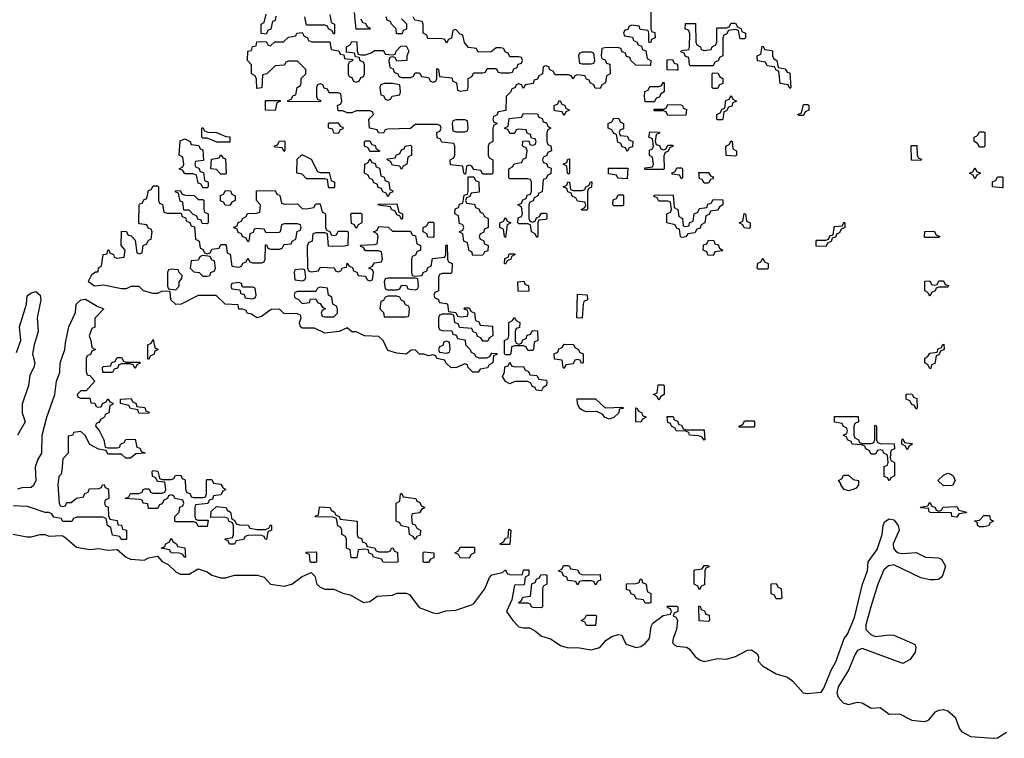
# Model space of a CAD drawing. Header units: inches. Extents: x 2774406 to 2911609, y 892737 to 1000506.
# Tile 65 of 79: x 2895359 to 2899720, y 894588 to 897770. Entities that reach past the tile are written whole.
import ezdxf

# ---------------------------------------------------------------- set-up
doc = ezdxf.new("R2010")
doc.units = ezdxf.units.IN
doc.header["$MEASUREMENT"] = 0
doc.layers.add('C8899', color=7, linetype='Continuous')

msp = doc.modelspace()

# ---------------------------------------------------------------- linework, layer by layer
at = {"layer": 'C8899', "color": 6}
for points in [[(2898154, 897830), (2898154, 897730), (2898158, 897718), (2898172.7, 897712.7), (2898174, 897690), (2898158, 897682), (2898152.7, 897667.3), (2898146, 897670), (2898146, 897710), (2898142, 897722), (2898107.3, 897727.3), (2898102, 897742), (2898070, 897746), (2898058, 897742), (2898052.7, 897727.3), (2898038, 897722), (2898034, 897710), (2898038, 897698), (2898072.7, 897692.7), (2898078, 897678), (2898092.7, 897672.7), (2898098, 897658), (2898112.7, 897652.7), (2898118, 897638), (2898132.7, 897632.7), (2898138, 897598), (2898154, 897590), (2898152.7, 897567.3), (2898088.4, 897568.4), (2898066, 897590), (2898062, 897602), (2898047.3, 897607.3), (2898042, 897622), (2898027.3, 897627.3), (2898022, 897642), (2898007.3, 897647.3), (2897950, 897646), (2897938, 897642), (2897934, 897610), (2897938, 897598), (2897952.7, 897592.7), (2897958, 897578), (2897972.7, 897572.7), (2897974, 897530), (2897958, 897522), (2897954, 897490), (2897938, 897482), (2897930, 897466), (2897907.3, 897467.3), (2897902, 897482), (2897886, 897490), (2897882, 897502), (2897870, 897506), (2897862, 897522), (2897830, 897526), (2897818, 897522), (2897810, 897508), (2897802, 897522), (2897790, 897526), (2897730, 897526), (2897722, 897542), (2897707.3, 897547.3), (2897702, 897562), (2897690, 897566), (2897678, 897562), (2897674, 897530), (2897658, 897522), (2897652.7, 897507.3), (2897638, 897502), (2897632.7, 897487.3), (2897598, 897482), (2897590, 897466), (2897582, 897482), (2897570, 897486), (2897558, 897482), (2897554, 897470), (2897538, 897462), (2897534, 897450), (2897514, 897430), (2897512.7, 897367.3), (2897478, 897362), (2897472.7, 897347.3), (2897458, 897342), (2897454, 897330), (2897458, 897318), (2897474, 897310), (2897458, 897302), (2897454, 897290), (2897454, 897230), (2897438, 897222), (2897434, 897210), (2897434, 897170), (2897438, 897158), (2897454, 897150), (2897454, 897090), (2897450, 897086), (2897410, 897086), (2897402, 897102), (2897370, 897106), (2897362, 897122), (2897350, 897126), (2897338, 897122), (2897334, 897086), (2897330, 897086), (2897326, 897090), (2897322, 897122), (2897267.3, 897127.3), (2897266, 897150), (2897282, 897158), (2897286, 897170), (2897286, 897210), (2897282, 897222), (2897228.4, 897228.4), (2897222, 897242), (2897207.3, 897247.3), (2897206, 897270), (2897222, 897278), (2897226, 897290), (2897222, 897302), (2897210, 897306), (2897110, 897306), (2897090, 897288), (2896990, 897286), (2896978, 897282), (2896970, 897268), (2896948.4, 897268.4), (2896942, 897282), (2896908, 897290), (2896906, 897330), (2896926, 897350), (2896922, 897362), (2896910, 897366), (2896850, 897366), (2896830, 897358), (2896810, 897358), (2896790, 897366), (2896770, 897366), (2896766, 897390), (2896782, 897398), (2896786, 897410), (2896782, 897442), (2896770, 897446), (2896730, 897446), (2896722, 897462), (2896707.3, 897467.3), (2896702, 897482), (2896690, 897486), (2896678, 897482), (2896674, 897470), (2896674, 897430), (2896678, 897418), (2896692.7, 897412.7), (2896690, 897406), (2896547.3, 897407.3), (2896547.3, 897412.7), (2896562, 897418), (2896570, 897434), (2896582, 897438), (2896588, 897470), (2896602, 897478), (2896606, 897490), (2896606, 897510), (2896626, 897530), (2896626, 897550), (2896590, 897586), (2896550, 897586), (2896538, 897582), (2896531.2, 897568.9), (2896490, 897566), (2896454, 897530), (2896434, 897526), (2896431.6, 897468.4), (2896410, 897466), (2896407.3, 897507.3), (2896402, 897522), (2896386, 897530), (2896386, 897570), (2896368, 897590), (2896368.7, 897630), (2896386, 897634), (2896390, 897652), (2896406, 897654), (2896410, 897672), (2896450, 897674), (2896458, 897658), (2896470, 897654), (2896488.4, 897671.6), (2896527.3, 897672.7), (2896550, 897692), (2896582, 897698), (2896586, 897710), (2896610, 897714), (2896618, 897698), (2896634, 897690), (2896638, 897678), (2896652.7, 897672.7), (2896732.7, 897672.7), (2896738, 897638), (2896772.7, 897632.7), (2896778, 897618), (2896794, 897614), (2896798, 897598), (2896834, 897594), (2896832.7, 897587.3), (2896818, 897582), (2896814, 897570), (2896814, 897530), (2896818, 897518), (2896830, 897514), (2896838, 897498), (2896850, 897494), (2896862, 897498), (2896870, 897514), (2896882, 897518), (2896886, 897530), (2896886, 897570), (2896882, 897582), (2896867.3, 897587.3), (2896862, 897602), (2896846, 897606), (2896842, 897622), (2896806, 897626), (2896806, 897650), (2896822, 897658), (2896830, 897674), (2896852.7, 897672.7), (2896854, 897630), (2896858, 897618), (2896870, 897614), (2896890, 897614), (2896916.4, 897623.6), (2896930, 897634), (2896970, 897634), (2896978, 897618), (2897010, 897614), (2897022, 897618), (2897026, 897630), (2897047.3, 897652.7), (2897070, 897654), (2897082, 897630), (2897074, 897610), (2897074, 897590), (2897030, 897586), (2897022, 897602), (2897010, 897606), (2896998, 897602), (2896994, 897590), (2896998, 897558), (2897012.7, 897552.7), (2897018, 897538), (2897034, 897530), (2897038, 897518), (2897050, 897514), (2897090, 897514), (2897102, 897518), (2897110, 897534), (2897130, 897534), (2897138, 897518), (2897170, 897514), (2897178, 897498), (2897190, 897494), (2897202, 897498), (2897206, 897510), (2897206, 897550), (2897210, 897554), (2897214, 897550), (2897218, 897518), (2897272.7, 897512.7), (2897278, 897498), (2897294, 897490), (2897298, 897458), (2897310, 897454), (2897342, 897458), (2897346, 897470), (2897346, 897510), (2897362, 897518), (2897370, 897534), (2897410, 897534), (2897422, 897538), (2897430, 897554), (2897470, 897554), (2897478, 897538), (2897490, 897534), (2897530, 897534), (2897542, 897538), (2897547.3, 897552.7), (2897562, 897558), (2897567.3, 897572.7), (2897582, 897578), (2897586, 897590), (2897582, 897602), (2897570, 897606), (2897530, 897606), (2897522, 897622), (2897510, 897626), (2897502, 897642), (2897490, 897646), (2897470, 897646), (2897447.3, 897627.3), (2897390, 897626), (2897382, 897642), (2897347.3, 897647.3), (2897328.4, 897668.4), (2897322, 897702), (2897310, 897706), (2897290, 897726), (2897278, 897722), (2897271.6, 897688.4), (2897258, 897682), (2897250, 897666), (2897242, 897682), (2897230, 897686), (2897167.3, 897687.3), (2897162, 897702), (2897146, 897710), (2897146, 897750), (2897142, 897762), (2897108.4, 897768.4), (2897102, 897782)], [(2896494, 897786), (2896490, 897766), (2896478, 897762), (2896471.6, 897728.4), (2896458, 897722), (2896450, 897706), (2896428.4, 897708.4), (2896428, 897750), (2896442, 897758), (2896450, 897794)], [(2896732.7, 897792.7), (2896738, 897758), (2896754, 897750), (2896754, 897710), (2896750, 897706), (2896742, 897722), (2896726, 897730), (2896722, 897742), (2896710, 897746), (2896630, 897746), (2896622, 897782)], [(2896870, 897774), (2896878, 897758), (2896890, 897754), (2896898, 897738), (2896910, 897734), (2896912, 897728), (2896850, 897728), (2896842, 897802)], [(2897050, 897774), (2897072, 897752), (2897071.6, 897728.4), (2897058, 897722), (2897052.7, 897707.3), (2897027.3, 897707.3), (2897026, 897730), (2897006, 897750), (2897002, 897762), (2896987.3, 897767.3), (2896982, 897782)], [(2895344.2, 896295.8), (2895364.2, 896350), (2895358, 896410), (2895389.3, 896510), (2895392.5, 896547.5), (2895410, 896560.5), (2895430, 896566), (2895450.2, 896550.2), (2895452, 896530), (2895437, 896450), (2895441.5, 896390), (2895422.8, 896330), (2895416, 896290), (2895425.3, 896250), (2895421.3, 896230), (2895404.2, 896195.8), (2895398.7, 896150), (2895370, 896068), (2895370.3, 896030), (2895383.1, 895990), (2895348.7, 895930)], [(2895350, 895693.4), (2895370, 895699.3), (2895410, 895700.7), (2895421.2, 895710), (2895431.6, 895730), (2895429.6, 895790.4), (2895438.7, 895821.3), (2895457.6, 895850), (2895458.7, 895930), (2895479.5, 896010), (2895514.7, 896110), (2895522, 896170), (2895536.2, 896210), (2895538.4, 896250), (2895559.6, 896310), (2895561.2, 896338.9), (2895577, 896410), (2895606.6, 896473.4), (2895609.4, 896510), (2895629.7, 896530.3), (2895650, 896533), (2895702, 896502), (2895732, 896490), (2895692, 896448), (2895691.3, 896408.7), (2895678, 896402), (2895666, 896370), (2895674, 896350), (2895678, 896318), (2895694, 896310), (2895678, 896302), (2895672.7, 896287.3), (2895658, 896282), (2895654, 896270), (2895652.7, 896212.7), (2895658, 896198), (2895670, 896194), (2895692, 896170), (2895652.7, 896127.3), (2895630, 896126), (2895614, 896110), (2895618, 896098), (2895630, 896094), (2895670, 896094), (2895674, 896074), (2895691.6, 896071.6), (2895698, 896058), (2895710, 896054), (2895722, 896058), (2895726, 896070), (2895742, 896078), (2895750, 896092), (2895758, 896078), (2895772.7, 896072.7), (2895770, 896066), (2895758, 896062), (2895754, 896030), (2895738, 896022), (2895734, 896010), (2895718, 896002), (2895710, 895986), (2895698, 895982), (2895694, 895970), (2895711.6, 895951.6), (2895732, 895910), (2895738, 895878), (2895750, 895874), (2895790, 895874), (2895802, 895878), (2895806, 895890), (2895822, 895898), (2895828.4, 895911.6), (2895870, 895912), (2895878, 895878), (2895890, 895874), (2895898, 895858), (2895914, 895850), (2895872.7, 895847.3), (2895850, 895828), (2895828.4, 895828.4), (2895810, 895846), (2895750, 895846), (2895742, 895862), (2895708.4, 895868.4), (2895669.2, 895889.2), (2895648.4, 895928.4), (2895630, 895946), (2895598, 895942), (2895594, 895930), (2895574, 895926), (2895574, 895850), (2895550, 895826), (2895546, 895774), (2895542, 895758), (2895532.7, 895747.3), (2895527.7, 895710), (2895534, 895630), (2895538, 895618), (2895550, 895614), (2895562, 895618), (2895568, 895632), (2895587.3, 895632.7), (2895610, 895652), (2895642, 895658), (2895647.3, 895672.7), (2895662, 895678), (2895667.3, 895692.7), (2895710, 895694), (2895722, 895698), (2895726, 895710), (2895732.7, 895712.7), (2895738, 895698), (2895750, 895694), (2895752.7, 895687.3), (2895754, 895650), (2895738, 895642), (2895734, 895630), (2895738, 895618), (2895751.3, 895611.3), (2895752.7, 895572.7), (2895758, 895558), (2895790, 895552), (2895794, 895534), (2895810, 895532), (2895814, 895514), (2895832, 895510), (2895831.6, 895468.4), (2895808.8, 895468.9), (2895802, 895482), (2895770, 895488), (2895762, 895522), (2895748, 895530), (2895742, 895562), (2895727.3, 895567.3), (2895612.7, 895567.3), (2895598, 895562), (2895590, 895548), (2895550, 895548), (2895542, 895562), (2895510, 895568), (2895502, 895582), (2895488, 895588), (2895472, 895588), (2895394, 895614), (2895330, 895617.4)], [(2895330, 895492.7), (2895390, 895480.3), (2895410, 895480.3), (2895450, 895490.6), (2895470, 895490.6), (2895490, 895483.8), (2895546.2, 895486.2), (2895559.5, 895479.5), (2895610, 895434), (2895670, 895424.9), (2895710, 895428.4), (2895750, 895421.6), (2895790, 895424), (2895831, 895390), (2895850, 895381.6), (2895910, 895376.3), (2895930, 895387.7), (2895970, 895394), (2895990, 895371), (2896017.1, 895357.1), (2896050, 895325.5), (2896070, 895315.5), (2896110, 895315.5), (2896150, 895339.1), (2896190, 895326), (2896210, 895310.7), (2896250, 895299.3), (2896270, 895298.4), (2896310.9, 895310.9), (2896410.7, 895310.7), (2896441.1, 895301.1), (2896470, 895270.6), (2896530, 895261.3), (2896564, 895270), (2896610, 895304), (2896650, 895322), (2896666.4, 895306.4), (2896674.8, 895270), (2896690, 895257.3), (2896710, 895248.4), (2896750, 895248), (2896790, 895230.7), (2896823.4, 895223.4), (2896882, 895190), (2896910, 895194), (2896942.5, 895217.5), (2897010, 895222.4), (2897030, 895230.7), (2897070.9, 895230.9), (2897085.5, 895225.5), (2897128, 895168), (2897190, 895143.1), (2897210, 895141.3), (2897247, 895153), (2897290, 895155.8), (2897360.8, 895179.2), (2897370, 895185.5), (2897419.5, 895250), (2897440.2, 895299.8), (2897450, 895312), (2897498, 895322), (2897510, 895334), (2897518, 895318), (2897532.7, 895312.7), (2897586, 895314), (2897590, 895334), (2897614, 895334), (2897614, 895310), (2897598, 895302), (2897592.7, 895267.3), (2897550, 895266), (2897538.8, 895201.2), (2897514.8, 895150), (2897543, 895110), (2897570, 895082.4), (2897590, 895077.1), (2897617.1, 895077.1), (2897643.1, 895063.1), (2897670, 895040.4), (2897710, 895028.4), (2897757.1, 894997.1), (2897789, 894989), (2897830, 894990.4), (2897890, 894980.4), (2897928.7, 894990), (2897956.9, 895023.1), (2897981, 895039), (2898010, 895047.3), (2898025.4, 895045.4), (2898042, 895010), (2898050, 895003), (2898090, 894990.7), (2898110, 894994), (2898130, 895007.3), (2898149, 895030), (2898156.5, 895083.5), (2898162.7, 895097.3), (2898208.7, 895131.3), (2898242, 895138), (2898246, 895150), (2898242, 895162), (2898230, 895166), (2898227.3, 895172.7), (2898270, 895174), (2898274, 895170), (2898274, 895150), (2898258, 895142), (2898254, 895130), (2898264.7, 895124.7), (2898272, 895112), (2898268.2, 895070), (2898252.7, 895030), (2898250.6, 895010.6), (2898261.1, 895001.1), (2898270, 894995.5), (2898311.9, 894991.8), (2898323.7, 894983.7), (2898350.7, 894950), (2898370, 894935.5), (2898390, 894928.4), (2898450, 894941.6), (2898490, 894938), (2898528.7, 894950), (2898582, 894978), (2898599.8, 894979.8), (2898624, 894964), (2898630.6, 894950.6), (2898630.5, 894930), (2898649.1, 894909.1), (2898710, 894873), (2898759, 894859), (2898782, 894842), (2898829.1, 894789.1), (2898847.2, 894787.2), (2898908.2, 894791.8), (2898920.4, 894810), (2898953.3, 894890), (2898973.8, 894926.2), (2899011.3, 895030), (2899025.4, 895050), (2899056.5, 895123.5), (2899091.2, 895270), (2899114.7, 895330), (2899117, 895370), (2899156.5, 895423.5), (2899179.1, 895490), (2899183, 895530), (2899190, 895546.8), (2899210, 895559.5), (2899218, 895558), (2899230, 895554.9), (2899250.2, 895530.2), (2899254, 895510), (2899227.4, 895450), (2899228.8, 895430), (2899237.8, 895417.8), (2899250, 895408.8), (2899270, 895406), (2899330, 895410.4), (2899371.3, 895390), (2899426.6, 895386.6), (2899441.4, 895381.4), (2899459.1, 895350), (2899448.2, 895311.8), (2899439.9, 895300.1), (2899428.5, 895291.5), (2899410.4, 895289.6), (2899390, 895289.7), (2899350, 895299.1), (2899230, 895356.4), (2899207.7, 895352.3), (2899185.9, 895334.1), (2899160.3, 895270), (2899129.2, 895170.8), (2899106.3, 895090), (2899106.5, 895070), (2899128.3, 895048.3), (2899150, 895039), (2899210, 895046.3), (2899230, 895044.6), (2899312, 895010), (2899323.5, 895003.5), (2899327.7, 894990), (2899325.5, 894970), (2899303.4, 894936.6), (2899270, 894918.9), (2899090, 894985.7), (2899070, 894976.9), (2899058.9, 894961.1), (2899030.3, 894890), (2898984, 894816), (2898978.6, 894790), (2898984, 894770), (2899005.6, 894745.6), (2899030, 894738.5), (2899070, 894748.8), (2899090, 894745.3), (2899130, 894721.1), (2899170, 894724), (2899210, 894695.8), (2899256.2, 894696.2), (2899310, 894668.7), (2899350, 894663.7), (2899370, 894663.1), (2899385.2, 894670), (2899414.5, 894705.5), (2899430, 894713.4), (2899450, 894716.4), (2899470.3, 894710.3), (2899501.7, 894681.7), (2899521.3, 894630), (2899530, 894618), (2899570, 894595.8), (2899670, 894588.2), (2899690, 894590.8), (2899730, 894615.5)]]:
    msp.add_lwpolyline(points, dxfattribs=at)
for points in [[(2898550, 897686), (2898542, 897722), (2898530, 897726), (2898498, 897722), (2898490, 897706), (2898478, 897702), (2898474, 897690), (2898474, 897610), (2898458, 897602), (2898452.7, 897587.3), (2898438, 897582), (2898430, 897566), (2898330, 897566), (2898326, 897570), (2898322, 897602), (2898307.3, 897607.3), (2898302, 897622), (2898287.3, 897627.3), (2898290, 897634), (2898322, 897638), (2898326, 897650), (2898327.3, 897707.3), (2898322, 897722), (2898306, 897730), (2898307.3, 897752.7), (2898352.7, 897752.7), (2898354, 897670), (2898358, 897658), (2898374, 897650), (2898378, 897638), (2898390, 897634), (2898422, 897638), (2898426, 897650), (2898442, 897658), (2898446, 897670), (2898446, 897730), (2898450, 897734), (2898490, 897734), (2898502, 897738), (2898510, 897754), (2898530, 897754), (2898538, 897738), (2898554, 897730), (2898558, 897718), (2898574, 897710), (2898574, 897690), (2898570, 897686)], [(2898770, 897466), (2898762, 897482), (2898727.3, 897487.3), (2898722, 897542), (2898710, 897546), (2898702, 897562), (2898670, 897566), (2898662, 897582), (2898627.3, 897587.3), (2898626, 897610), (2898642, 897618), (2898647.3, 897652.7), (2898654, 897650), (2898658, 897638), (2898690, 897634), (2898694, 897630), (2898694, 897610), (2898698, 897598), (2898712, 897590), (2898718, 897558), (2898750, 897552), (2898758, 897538), (2898770, 897534), (2898774, 897470)], [(2897890, 897626), (2897850, 897626), (2897838, 897622), (2897834, 897610), (2897838, 897578), (2897850, 897574), (2897890, 897574), (2897902, 897578), (2897906, 897590), (2897902, 897622)], [(2898270, 897546), (2898227.3, 897547.3), (2898227.3, 897592.7), (2898250, 897594), (2898258, 897578), (2898272.7, 897572.7), (2898274, 897546)], [(2898430, 897466), (2898426, 897470), (2898426, 897530), (2898430, 897534), (2898452.7, 897532.7), (2898458, 897518), (2898474, 897510), (2898472.7, 897487.3), (2898458, 897482), (2898450, 897466)], [(2897010, 897488), (2896972.7, 897487.3), (2896958, 897482), (2896954, 897470), (2896958, 897438), (2896970, 897434), (2896978, 897418), (2896990, 897414), (2897002, 897418), (2897008.4, 897431.6), (2897042, 897438), (2897046, 897450), (2897042, 897482)], [(2898130, 897406), (2898126, 897430), (2898128.4, 897451.6), (2898142, 897458), (2898150, 897474), (2898190, 897474), (2898202, 897478), (2898210, 897494), (2898214, 897490), (2898214, 897450), (2898198, 897442), (2898192.7, 897427.3), (2898178, 897422), (2898170, 897406)], [(2898450, 897326), (2898446, 897330), (2898446, 897350), (2898462, 897358), (2898470, 897374), (2898482, 897378), (2898487.3, 897412.7), (2898502, 897418), (2898510, 897434), (2898518, 897418), (2898534, 897410), (2898518, 897402), (2898512.7, 897387.3), (2898498, 897382), (2898490, 897366), (2898478, 897362), (2898474, 897330), (2898470, 897326)], [(2896490, 897368), (2896448, 897370), (2896447.3, 897412.7), (2896512.7, 897412.7), (2896512.7, 897407.3), (2896498, 897402)], [(2897770, 897346), (2897762, 897362), (2897730, 897366), (2897726, 897370), (2897726, 897390), (2897742, 897398), (2897748.4, 897411.6), (2897754, 897410), (2897758, 897398), (2897774, 897390), (2897778, 897378), (2897794, 897370), (2897778, 897362)], [(2898230, 897346), (2898222, 897362), (2898210, 897366), (2898170, 897366), (2898166, 897370), (2898170, 897374), (2898210, 897374), (2898222, 897378), (2898230, 897394), (2898287.3, 897392.7), (2898294, 897390), (2898298, 897378), (2898312.7, 897372.7), (2898310, 897348)], [(2898810, 897346), (2898806, 897350), (2898822, 897358), (2898830, 897394), (2898850, 897394), (2898854, 897390), (2898854, 897370), (2898838, 897362), (2898830, 897346)], [(2897630, 896874), (2897642, 896878), (2897647.3, 896892.7), (2897662, 896898), (2897670, 896914), (2897690, 896914), (2897694, 896910), (2897694, 896890), (2897690, 896886), (2897658, 896882), (2897654, 896870), (2897654, 896810), (2897650, 896806), (2897642, 896822), (2897626, 896830), (2897622, 896862), (2897610, 896866), (2897570, 896866), (2897566, 896870), (2897567.3, 896892.7), (2897582, 896898), (2897586, 896910), (2897582, 896942), (2897566, 896950), (2897582, 896958), (2897587.3, 896972.7), (2897602, 896978), (2897607.3, 896992.7), (2897622, 896998), (2897626, 897010), (2897626, 897050), (2897622, 897062), (2897610, 897066), (2897530, 897066), (2897526, 897070), (2897526, 897110), (2897542, 897118), (2897548.4, 897131.6), (2897582, 897138), (2897590, 897154), (2897602, 897158), (2897606, 897190), (2897602, 897202), (2897586, 897210), (2897587.3, 897232.7), (2897614, 897234), (2897618, 897218), (2897630, 897214), (2897642, 897218), (2897646, 897230), (2897642, 897242), (2897626, 897246), (2897622, 897262), (2897607.3, 897267.3), (2897602, 897282), (2897570, 897286), (2897558, 897282), (2897550, 897266), (2897530, 897266), (2897522, 897282), (2897506, 897290), (2897522, 897298), (2897527.3, 897332.7), (2897582, 897338), (2897590, 897354), (2897652.7, 897352.7), (2897658, 897338), (2897672.7, 897332.7), (2897678, 897318), (2897692.7, 897312.7), (2897698, 897298), (2897712, 897290), (2897698, 897282), (2897694, 897270), (2897694, 897230), (2897698, 897218), (2897711.6, 897211.6), (2897714, 897190), (2897698, 897182), (2897692.7, 897167.3), (2897678, 897162), (2897674, 897150), (2897678, 897138), (2897692.7, 897132.7), (2897698, 897118), (2897712.7, 897112.7), (2897711.6, 897088.4), (2897698, 897082), (2897690, 897066), (2897678, 897062), (2897672.7, 897007.3), (2897658, 897002), (2897654, 896990), (2897638, 896982), (2897632.7, 896967.3), (2897618, 896962), (2897614, 896950), (2897614, 896890), (2897618, 896878)], [(2898050, 897186), (2898042, 897202), (2898027.3, 897207.3), (2898022, 897222), (2898008.4, 897228.4), (2898002, 897262), (2897990, 897266), (2897982, 897282), (2897966, 897290), (2897966, 897310), (2897982, 897318), (2897990, 897334), (2898012.7, 897332.7), (2898018, 897318), (2898034, 897310), (2898032.7, 897287.3), (2898018, 897282), (2898014, 897270), (2898018, 897258), (2898050, 897254), (2898058, 897238), (2898074, 897230), (2898072.7, 897207.3), (2898058, 897202)], [(2896232.7, 897227.3), (2896190, 897246), (2896170, 897246), (2896166, 897250), (2896166, 897290), (2896170, 897292), (2896178, 897278), (2896192.7, 897272.7), (2896231.2, 897271.1), (2896272.7, 897252.7), (2896290, 897252), (2896290, 897228)], [(2896770, 897266), (2896750, 897268), (2896746, 897286), (2896726, 897290), (2896726, 897310), (2896730, 897314), (2896770, 897314), (2896778, 897298), (2896790, 897294), (2896790, 897286), (2896778, 897282)], [(2897330, 897326), (2897290, 897326), (2897278, 897322), (2897274, 897310), (2897278, 897278), (2897290, 897274), (2897330, 897274), (2897342, 897278), (2897346, 897290), (2897342, 897322)], [(2896170, 897026), (2896162, 897042), (2896150, 897046), (2896142, 897082), (2896127.3, 897087.3), (2896090, 897088), (2896082, 897102), (2896066, 897110), (2896082, 897118), (2896086, 897130), (2896082, 897162), (2896066, 897170), (2896070, 897234), (2896090, 897242), (2896114, 897230), (2896118, 897218), (2896152.7, 897212.7), (2896158, 897198), (2896170, 897194), (2896172.7, 897147.3), (2896138, 897142), (2896134, 897130), (2896138, 897118), (2896152.7, 897112.7), (2896158, 897098), (2896172.7, 897092.7), (2896178, 897058), (2896194, 897050), (2896194, 897030), (2896190, 897026)], [(2898210, 897194), (2898222, 897198), (2898230, 897214), (2898250, 897214), (2898254, 897210), (2898238, 897202), (2898230, 897186), (2898218, 897182), (2898212.7, 897167.3), (2898214, 897110), (2898210, 897106), (2898130, 897106), (2898126, 897110), (2898130, 897114), (2898162, 897118), (2898166, 897130), (2898162, 897162), (2898148, 897168), (2898148.4, 897191.6), (2898162, 897198), (2898166, 897210), (2898162, 897242), (2898146, 897250), (2898150, 897274), (2898192.7, 897272.7), (2898192.7, 897267.3), (2898178, 897262), (2898174, 897230), (2898178, 897218), (2898192.7, 897212.7), (2898198, 897198)], [(2899610, 897206), (2899602, 897222), (2899586, 897230), (2899586, 897250), (2899602, 897258), (2899610, 897274), (2899630, 897274), (2899634, 897270), (2899634, 897210), (2899630, 897206)], [(2896530, 897186), (2896522, 897202), (2896490, 897206), (2896486, 897210), (2896502, 897218), (2896508.4, 897231.6), (2896530, 897234), (2896534, 897230), (2896534, 897190)], [(2896910, 897186), (2896902, 897202), (2896886, 897210), (2896886, 897230), (2896890, 897234), (2896910, 897234), (2896918, 897218), (2896932.7, 897212.7), (2896938, 897198), (2896954, 897190), (2896950, 897186)], [(2897050, 897106), (2897042, 897122), (2897010, 897126), (2897002, 897142), (2896986, 897150), (2896990, 897154), (2897022, 897158), (2897026, 897170), (2897042, 897178), (2897050, 897194), (2897062, 897198), (2897066, 897210), (2897090, 897214), (2897094, 897210), (2897094, 897170), (2897078, 897162), (2897074, 897130), (2897058, 897122)], [(2898530, 897166), (2898488.4, 897168.4), (2898486, 897210), (2898502, 897218), (2898510, 897234), (2898514, 897230), (2898518, 897198), (2898534, 897190), (2898534, 897170)], [(2899350, 897146), (2899308.4, 897148.4), (2899307.3, 897212.7), (2899332.7, 897212.7), (2899334, 897170), (2899338, 897158), (2899352.7, 897152.7)], [(2896250, 897086), (2896230, 897106), (2896206, 897110), (2896208, 897152), (2896242, 897158), (2896250, 897172), (2896258, 897158), (2896270, 897154), (2896274, 897090), (2896270, 897086)], [(2896690, 897094), (2896730, 897094), (2896738, 897058), (2896754, 897050), (2896754, 897030), (2896750, 897026), (2896730, 897026), (2896726, 897030), (2896722, 897062), (2896710, 897066), (2896630, 897066), (2896610, 897086), (2896586, 897090), (2896588, 897152), (2896608.4, 897171.6), (2896611.6, 897171.6), (2896650, 897152), (2896678, 897098)], [(2896990, 896986), (2896982, 897002), (2896967.3, 897007.3), (2896962, 897022), (2896947.3, 897027.3), (2896942, 897042), (2896927.3, 897047.3), (2896922, 897062), (2896910, 897066), (2896902, 897082), (2896886, 897090), (2896888, 897130), (2896902, 897138), (2896910, 897154), (2896918, 897138), (2896932.7, 897132.7), (2896938, 897118), (2896952.7, 897112.7), (2896958, 897078), (2896972.7, 897072.7), (2896978, 897058), (2896994, 897050), (2896998, 897018), (2897010, 897014), (2897012, 897008), (2896998, 897002)], [(2897790, 897086), (2897786, 897090), (2897782, 897122), (2897766, 897130), (2897782, 897138), (2897787.3, 897152.7), (2897794, 897154), (2897794, 897090)], [(2898050, 897066), (2898008.4, 897068.4), (2898002, 897082), (2897967.3, 897087.3), (2897967.3, 897112.7), (2898052.7, 897112.7)], [(2898290, 897066), (2898282, 897082), (2898250, 897086), (2898246, 897090), (2898262, 897098), (2898270, 897114), (2898290, 897114), (2898294, 897110), (2898294, 897070)], [(2899590, 897066), (2899582, 897082), (2899566, 897090), (2899582, 897098), (2899590, 897114), (2899598, 897098), (2899614, 897090), (2899598, 897082)], [(2897366, 896726), (2897362, 896742), (2897350, 896746), (2897342, 896782), (2897326, 896790), (2897322, 896822), (2897306, 896830), (2897322, 896838), (2897326, 896850), (2897322, 896862), (2897307.3, 896867.3), (2897302, 896902), (2897286, 896910), (2897287.3, 896932.7), (2897302, 896938), (2897307.3, 896952.7), (2897322, 896958), (2897327.3, 896992.7), (2897342, 896998), (2897346, 897010), (2897346, 897074), (2897370, 897074), (2897378, 897058), (2897392.7, 897052.7), (2897394, 897006), (2897358, 897002), (2897352.7, 896987.3), (2897338, 896982), (2897334, 896970), (2897338, 896958), (2897372.7, 896952.7), (2897378, 896938), (2897392.7, 896932.7), (2897398, 896918), (2897410, 896914), (2897418, 896898), (2897434, 896890), (2897434, 896850), (2897418, 896842), (2897412.7, 896827.3), (2897398, 896822), (2897394, 896810), (2897398, 896798), (2897412.7, 896792.7), (2897418, 896778), (2897434, 896770), (2897432.7, 896747.3), (2897418, 896742), (2897410, 896728)], [(2898390, 897046), (2898382, 897062), (2898370, 897066), (2898367.3, 897092.7), (2898410, 897094), (2898418, 897078), (2898430, 897074), (2898430, 897066), (2898418, 897062), (2898410, 897046)], [(2899710, 897026), (2899668, 897030), (2899667.3, 897052.7), (2899682, 897058), (2899690, 897074), (2899710, 897074), (2899714, 897070), (2899714, 897030)], [(2896012.7, 896912.7), (2896074, 896914), (2896078, 896898), (2896092.7, 896892.7), (2896098, 896878), (2896112.7, 896872.7), (2896118, 896858), (2896132.7, 896852.7), (2896138, 896798), (2896154, 896790), (2896158, 896758), (2896170, 896754), (2896178, 896738), (2896190, 896734), (2896202, 896738), (2896210, 896754), (2896242, 896758), (2896250, 896774), (2896270, 896774), (2896274, 896770), (2896278, 896738), (2896291.6, 896731.6), (2896298, 896678), (2896330, 896674), (2896342, 896678), (2896347.3, 896692.7), (2896362, 896698), (2896370, 896714), (2896378, 896698), (2896390, 896694), (2896430, 896694), (2896442, 896698), (2896446, 896710), (2896447.3, 896772.7), (2896452.7, 896772.7), (2896458, 896758), (2896470, 896754), (2896510, 896754), (2896522, 896758), (2896530, 896774), (2896562, 896778), (2896566, 896790), (2896582, 896798), (2896587.3, 896832.7), (2896602, 896838), (2896606, 896850), (2896602, 896862), (2896590, 896866), (2896530, 896866), (2896518, 896862), (2896512, 896830), (2896507.3, 896827.3), (2896450, 896826), (2896442, 896842), (2896410, 896846), (2896398, 896842), (2896392.7, 896827.3), (2896378, 896822), (2896374, 896790), (2896370, 896786), (2896362, 896802), (2896346, 896810), (2896342, 896822), (2896327.3, 896827.3), (2896322, 896842), (2896306, 896850), (2896322, 896858), (2896327.3, 896872.7), (2896342, 896878), (2896346, 896890), (2896362, 896898), (2896368.4, 896911.6), (2896407.3, 896912.7), (2896422, 896918), (2896426, 896950), (2896408, 896970), (2896407.3, 897012.7), (2896490, 897014), (2896498, 896998), (2896511.6, 896991.6), (2896518, 896958), (2896532.7, 896952.7), (2896590, 896954), (2896610, 896934), (2896630, 896932), (2896662, 896938), (2896670, 896954), (2896690, 896954), (2896698, 896918), (2896710, 896914), (2896712.7, 896907.3), (2896714, 896850), (2896718, 896838), (2896732.7, 896832.7), (2896738, 896818), (2896750, 896814), (2896762, 896818), (2896770, 896834), (2896810, 896834), (2896814, 896830), (2896812, 896770), (2896790, 896766), (2896727.3, 896767.3), (2896722, 896822), (2896710, 896826), (2896670, 896826), (2896658, 896822), (2896654, 896790), (2896638, 896782), (2896632.7, 896767.3), (2896634, 896670), (2896638, 896658), (2896650, 896654), (2896682, 896658), (2896690, 896674), (2896751.6, 896671.6), (2896758, 896658), (2896770, 896654), (2896782, 896658), (2896788.4, 896671.6), (2896806, 896674), (2896810, 896692), (2896818, 896678), (2896832.7, 896672.7), (2896838, 896658), (2896852.7, 896652.7), (2896858, 896638), (2896890, 896634), (2896898, 896618), (2896910, 896614), (2896922, 896618), (2896926, 896650), (2896922, 896662), (2896906, 896670), (2896922, 896678), (2896930, 896694), (2896962, 896698), (2896966, 896710), (2896962, 896742), (2896950, 896746), (2896890, 896746), (2896882, 896762), (2896870, 896766), (2896868, 896772), (2896930, 896774), (2896942, 896778), (2896946, 896810), (2896942, 896822), (2896926, 896830), (2896942, 896838), (2896950, 896854), (2896991.6, 896851.6), (2897010, 896834), (2897090, 896834), (2897098, 896818), (2897112.7, 896812.7), (2897118, 896778), (2897134, 896770), (2897134, 896750), (2897118, 896742), (2897112.7, 896727.3), (2897098, 896722), (2897094, 896710), (2897094, 896650), (2897098, 896638), (2897110, 896634), (2897142, 896638), (2897146, 896650), (2897162, 896658), (2897167.3, 896672.7), (2897182, 896678), (2897187.3, 896712.7), (2897242, 896718), (2897246, 896730), (2897246, 896770), (2897252.7, 896772.7), (2897254, 896710), (2897258, 896698), (2897274, 896690), (2897272.7, 896652.7), (2897270, 896646), (2897230, 896646), (2897218, 896642), (2897214, 896630), (2897214, 896570), (2897198, 896562), (2897194, 896550), (2897198, 896538), (2897212.7, 896532.7), (2897218, 896518), (2897250, 896514), (2897254, 896510), (2897258, 896478), (2897290, 896474), (2897298, 896458), (2897310, 896454), (2897342, 896458), (2897346, 896470), (2897342, 896482), (2897326, 896490), (2897330, 896494), (2897350, 896494), (2897358, 896478), (2897372.7, 896472.7), (2897378, 896438), (2897392.7, 896432.7), (2897398, 896418), (2897452.7, 896412.7), (2897454, 896370), (2897438, 896362), (2897432.7, 896347.3), (2897410, 896346), (2897402, 896362), (2897387.3, 896367.3), (2897382, 896382), (2897367.3, 896387.3), (2897362, 896402), (2897307.3, 896407.3), (2897302, 896422), (2897286, 896430), (2897282, 896462), (2897270, 896466), (2897230, 896466), (2897218, 896462), (2897214, 896450), (2897214, 896410), (2897218, 896398), (2897230, 896394), (2897272.7, 896392.7), (2897278, 896378), (2897292.7, 896372.7), (2897298, 896358), (2897332.7, 896352.7), (2897334, 896330), (2897354, 896310), (2897358, 896298), (2897374, 896290), (2897378, 896278), (2897392.7, 896272.7), (2897427.3, 896272.7), (2897442, 896278), (2897450, 896294), (2897472.7, 896292.7), (2897472.7, 896287.3), (2897458, 896282), (2897454, 896250), (2897438, 896242), (2897431.6, 896228.4), (2897398, 896222), (2897390, 896208.7), (2897366, 896210), (2897346, 896230), (2897342, 896242), (2897330, 896246), (2897294, 896230), (2897270, 896229), (2897246, 896250), (2897242, 896262), (2897206, 896270), (2897202, 896282), (2897190, 896286), (2897170, 896282), (2897149, 896289), (2897130, 896289.2), (2897110, 896308), (2897092.7, 896307.3), (2897070, 896289.3), (2897030, 896293.2), (2896990, 896306), (2896969.1, 896349.1), (2896950, 896368), (2896886, 896370), (2896850, 896388), (2896830, 896388), (2896810, 896406), (2896774, 896390), (2896710, 896382.7), (2896664, 896404), (2896610, 896404), (2896602, 896410), (2896598, 896430), (2896606, 896450), (2896602, 896462), (2896587.3, 896467.3), (2896529.3, 896469.3), (2896510, 896488), (2896472.7, 896487.3), (2896430, 896455.3), (2896410, 896449.5), (2896386, 896466), (2896366, 896470), (2896362, 896482), (2896348, 896488), (2896330, 896488.7), (2896327.3, 896507.3), (2896268.7, 896510), (2896228.7, 896548.7), (2896150, 896548.7), (2896074, 896510), (2896050, 896509.2), (2896029, 896530), (2896026, 896566), (2895990, 896568), (2895970, 896558), (2895950, 896558), (2895908, 896570), (2895888.7, 896588.7), (2895851.2, 896588.9), (2895830, 896578), (2895810, 896578), (2895730, 896595.3), (2895690, 896589.5), (2895664, 896610), (2895664.7, 896615.3), (2895678, 896642), (2895694, 896654), (2895706, 896654), (2895708.4, 896671.6), (2895722, 896678), (2895728, 896730), (2895746, 896734), (2895749.1, 896750.9), (2895754, 896750), (2895758, 896738), (2895774, 896730), (2895778, 896718), (2895790, 896714), (2895822, 896718), (2895826, 896750), (2895808, 896770), (2895810, 896834), (2895832.7, 896832.7), (2895838, 896818), (2895852.7, 896812.7), (2895870, 896794), (2895878, 896738), (2895890, 896734), (2895902, 896738), (2895906, 896770), (2895922, 896778), (2895930, 896794), (2895942, 896798), (2895946, 896830), (2895942, 896842), (2895930, 896846), (2895922, 896862), (2895890, 896866), (2895886, 896870), (2895888.4, 896948.4), (2895890, 896954), (2895902, 896958), (2895910, 896974), (2895922, 896978), (2895930, 897014), (2895942, 897018), (2895950, 897034), (2895970, 897034), (2895974, 897030), (2895974, 896970), (2895978, 896958), (2895991.6, 896951.6), (2895998, 896918)], [(2897850, 896926), (2897846, 896930), (2897862, 896938), (2897866, 896950), (2897862, 896962), (2897830, 896966), (2897822, 896982), (2897807.3, 896987.3), (2897802, 897002), (2897787.3, 897007.3), (2897782, 897022), (2897766, 897030), (2897782, 897038), (2897787.3, 897052.7), (2897794, 897050), (2897798, 897018), (2897810, 897014), (2897850, 897014), (2897862, 897018), (2897866, 897030), (2897882, 897038), (2897887.3, 897052.7), (2897892.7, 897052.7), (2897891.6, 897028.4), (2897878, 897022), (2897874, 897010), (2897874, 896930), (2897870, 896926)], [(2896150, 896974), (2896170, 896974), (2896174, 896970), (2896174, 896930), (2896178, 896918), (2896194, 896910), (2896194, 896870), (2896190, 896866), (2896167.3, 896867.3), (2896162, 896882), (2896147.3, 896887.3), (2896142, 896902), (2896127.3, 896907.3), (2896110, 896926), (2896086, 896926), (2896082, 896962), (2896070, 896966), (2896062, 897002), (2896050, 897006), (2896047.3, 897012.7), (2896070, 897014), (2896078, 896998), (2896092.7, 896992.7), (2896131.6, 896991.6)], [(2896290, 896948), (2896268.4, 896948.4), (2896262, 896962), (2896248, 896968), (2896248.4, 896991.6), (2896262, 896998), (2896270, 897014), (2896292.7, 897012.7), (2896298, 896998), (2896314, 896990), (2896314, 896970), (2896298, 896962)], [(2897990, 896946), (2897986, 896950), (2897987.3, 896972.7), (2898002, 896978), (2898010, 896994), (2898030, 896994), (2898034, 896990), (2898034, 896950), (2898030, 896946)], [(2898310, 896854), (2898322, 896858), (2898327.3, 896872.7), (2898342, 896878), (2898346, 896910), (2898362, 896918), (2898370, 896934), (2898402, 896938), (2898407.3, 896952.7), (2898422, 896958), (2898430, 896974), (2898472.7, 896972.7), (2898474, 896950), (2898458, 896942), (2898450, 896926), (2898418, 896922), (2898412.7, 896907.3), (2898398, 896902), (2898394, 896870), (2898378, 896862), (2898372.7, 896847.3), (2898358, 896842), (2898350, 896826), (2898318, 896822), (2898310, 896808), (2898290, 896806), (2898286, 896810), (2898282, 896842), (2898270, 896846), (2898262, 896862), (2898226, 896870), (2898226, 896910), (2898242, 896918), (2898246, 896930), (2898242, 896962), (2898230, 896966), (2898190, 896966), (2898182, 896982), (2898167.3, 896987.3), (2898170, 896994), (2898252.7, 896992.7), (2898258, 896938), (2898274, 896930), (2898278, 896898), (2898294, 896890), (2898298, 896858)], [(2897050, 896886), (2897042, 896902), (2897030, 896906), (2897022, 896922), (2897006, 896930), (2897002, 896942), (2896948.4, 896948.4), (2896947.3, 896952.7), (2897030, 896954), (2897038, 896918), (2897054, 896910), (2897054, 896890)], [(2896850, 896846), (2896842, 896862), (2896828, 896868), (2896826, 896910), (2896830, 896914), (2896870, 896914), (2896874, 896910), (2896874, 896870), (2896858, 896862)], [(2897510, 896806), (2897506, 896810), (2897502, 896842), (2897486, 896850), (2897486, 896870), (2897502, 896878), (2897510, 896894), (2897518, 896878), (2897534, 896870), (2897518, 896862)], [(2898590, 896846), (2898568, 896848), (2898562, 896862), (2898546, 896870), (2898562, 896878), (2898568.4, 896911.6), (2898574, 896910), (2898578, 896878), (2898594, 896870), (2898594, 896850)], [(2897190, 896806), (2897167.3, 896807.3), (2897162, 896822), (2897146, 896830), (2897146, 896850), (2897162, 896858), (2897170, 896874), (2897190, 896874), (2897194, 896870), (2897194, 896810)], [(2898930, 896766), (2898887.3, 896767.3), (2898886, 896790), (2898890, 896794), (2898930, 896794), (2898942, 896798), (2898947.3, 896812.7), (2898962, 896818), (2898966, 896850), (2898970, 896854), (2899002, 896858), (2899010, 896874), (2899014, 896870), (2899014, 896850), (2898998, 896842), (2898990, 896826), (2898978, 896822), (2898972.7, 896807.3), (2898958, 896802), (2898952.7, 896787.3), (2898938, 896782)], [(2899370, 896806), (2899366, 896810), (2899368.4, 896831.6), (2899410, 896834), (2899418, 896818), (2899434, 896810), (2899430, 896806)], [(2898430, 896726), (2898407.3, 896727.3), (2898402, 896742), (2898386, 896750), (2898387.3, 896772.7), (2898402, 896778), (2898410, 896794), (2898432.7, 896792.7), (2898438, 896778), (2898452.7, 896772.7), (2898458, 896758), (2898474, 896750), (2898470, 896746), (2898438, 896742)], [(2896170, 896726), (2896158, 896722), (2896150, 896706), (2896118, 896702), (2896114, 896670), (2896130, 896654), (2896154, 896650), (2896170, 896634), (2896190, 896634), (2896202, 896638), (2896206, 896650), (2896222, 896658), (2896226, 896670), (2896222, 896702), (2896210, 896706), (2896202, 896722)], [(2897510, 896688), (2897506, 896690), (2897507.3, 896712.7), (2897522, 896718), (2897527.3, 896732.7), (2897550, 896734), (2897554, 896730), (2897538, 896722), (2897534, 896710), (2897518, 896702)], [(2898630, 896666), (2898626, 896670), (2898628.4, 896691.6), (2898642, 896698), (2898650, 896714), (2898658, 896698), (2898674, 896690), (2898674, 896670), (2898670, 896666)], [(2896030, 896666), (2896018, 896662), (2896014, 896650), (2896014, 896590), (2896018, 896578), (2896050, 896574), (2896066, 896590), (2896066, 896610), (2896076.4, 896623.6), (2896078, 896638), (2896066, 896650), (2896062, 896662)], [(2896610, 896666), (2896578, 896662), (2896574, 896650), (2896578, 896618), (2896610, 896614), (2896622, 896618), (2896626, 896630), (2896622, 896662)], [(2896330, 896606), (2896298, 896602), (2896294, 896590), (2896298, 896578), (2896334, 896574), (2896338, 896558), (2896352.7, 896552.7), (2896358, 896538), (2896390, 896534), (2896402, 896538), (2896406, 896550), (2896402, 896582), (2896390, 896586), (2896346, 896586), (2896342, 896602)], [(2897110, 896626), (2896990, 896626), (2896978, 896622), (2896974, 896610), (2896978, 896578), (2896990, 896574), (2897030, 896574), (2897042, 896578), (2897050, 896594), (2897072.7, 896592.7), (2897078, 896578), (2897110, 896574), (2897122, 896578), (2897126, 896590), (2897122, 896622)], [(2897610, 896566), (2897567.3, 896567.3), (2897566, 896610), (2897591.6, 896611.6), (2897598, 896598), (2897612.7, 896592.7), (2897614, 896570)], [(2899390, 896546), (2899382, 896562), (2899368, 896570), (2899367.3, 896612.7), (2899390, 896614), (2899398, 896598), (2899410, 896594), (2899422, 896598), (2899430, 896614), (2899450, 896614), (2899458, 896598), (2899472.7, 896592.7), (2899470, 896586), (2899430, 896586), (2899418, 896582), (2899414, 896570), (2899398, 896562)], [(2896690, 896586), (2896678, 896582), (2896670, 896566), (2896590, 896566), (2896578, 896562), (2896574, 896550), (2896578, 896538), (2896592.7, 896532.7), (2896610, 896514), (2896642, 896518), (2896647.3, 896532.7), (2896670, 896534), (2896678, 896518), (2896690, 896514), (2896698, 896498), (2896714, 896490), (2896698, 896482), (2896694, 896470), (2896698, 896458), (2896710, 896454), (2896750, 896454), (2896766, 896470), (2896766, 896490), (2896762, 896502), (2896746, 896510), (2896742, 896542), (2896726, 896550), (2896722, 896582)], [(2897030, 896546), (2896990, 896546), (2896978, 896542), (2896970, 896526), (2896958, 896522), (2896954, 896490), (2896970, 896474), (2896974, 896454), (2897070, 896454), (2897082, 896458), (2897086, 896490), (2897082, 896502), (2897067.3, 896507.3), (2897062, 896522), (2897050, 896526), (2897042, 896542)], [(2897850, 896448), (2897826, 896450), (2897830, 896554), (2897872, 896552), (2897874, 896530), (2897858, 896522), (2897854, 896510)], [(2897570, 896334), (2897582, 896338), (2897587.3, 896352.7), (2897602, 896358), (2897607.3, 896372.7), (2897622, 896378), (2897630, 896394), (2897652.7, 896392.7), (2897654, 896350), (2897638, 896342), (2897634, 896310), (2897630, 896306), (2897610, 896306), (2897602, 896322), (2897590, 896326), (2897550, 896326), (2897538, 896322), (2897534, 896290), (2897530, 896286), (2897510, 896286), (2897506, 896290), (2897506, 896350), (2897522, 896358), (2897526, 896370), (2897526, 896430), (2897542, 896438), (2897550, 896452), (2897558, 896438), (2897574, 896430), (2897572.7, 896407.3), (2897558, 896402), (2897554, 896390), (2897554, 896350), (2897558, 896338)], [(2895930, 896266), (2895926, 896270), (2895926, 896330), (2895942, 896338), (2895950, 896354), (2895958, 896318), (2895972, 896310), (2895958, 896302), (2895952.7, 896287.3), (2895938, 896282)], [(2897250, 896346), (2897238, 896342), (2897232.7, 896327.3), (2897218, 896322), (2897214, 896310), (2897218, 896298), (2897250, 896294), (2897262, 896298), (2897266, 896310), (2897262, 896342)], [(2897847.3, 896247.3), (2897842, 896262), (2897830, 896266), (2897818, 896262), (2897810, 896246), (2897778, 896242), (2897770, 896226), (2897766, 896230), (2897762, 896262), (2897727.3, 896267.3), (2897726, 896290), (2897742, 896298), (2897747.3, 896312.7), (2897762, 896318), (2897770, 896334), (2897811.6, 896331.6), (2897818, 896318), (2897834, 896310), (2897838, 896298), (2897854, 896290), (2897854, 896250)], [(2899390, 896226), (2899382, 896242), (2899368, 896250), (2899368.4, 896271.6), (2899382, 896278), (2899390, 896294), (2899422, 896298), (2899427.3, 896312.7), (2899442, 896318), (2899446, 896330), (2899452.7, 896332.7), (2899454, 896310), (2899438, 896302), (2899430, 896286), (2899418, 896282), (2899412.7, 896247.3), (2899398, 896242), (2899394, 896226)], [(2895830, 896254), (2895890, 896254), (2895894, 896250), (2895878, 896242), (2895870, 896226), (2895862, 896242), (2895850, 896246), (2895810, 896246), (2895798, 896242), (2895792.7, 896227.3), (2895778, 896222), (2895770, 896208), (2895727.3, 896207.3), (2895726, 896230), (2895730, 896234), (2895762, 896238), (2895766, 896250), (2895782, 896258), (2895790, 896274), (2895810, 896274), (2895818, 896258)], [(2897552.7, 896232.7), (2897590, 896234), (2897598, 896218), (2897612.7, 896212.7), (2897618, 896198), (2897650, 896194), (2897658, 896178), (2897690, 896174), (2897694, 896170), (2897692, 896150), (2897678, 896142), (2897670, 896126), (2897646, 896130), (2897642, 896142), (2897630, 896146), (2897622, 896162), (2897608, 896168), (2897551.6, 896168.4), (2897530, 896158), (2897510, 896168.7), (2897498, 896190), (2897506, 896210), (2897507.3, 896232.7), (2897522, 896238), (2897530, 896254), (2897538, 896238)], [(2898190, 896086), (2898182, 896102), (2898166, 896110), (2898182, 896118), (2898187.3, 896152.7), (2898210, 896154), (2898214, 896150), (2898214, 896110), (2898198, 896102)], [(2899330, 896046), (2899322, 896062), (2899310, 896066), (2899302, 896082), (2899286, 896090), (2899286, 896110), (2899290, 896114), (2899311.6, 896111.6), (2899318, 896098), (2899332.7, 896092.7), (2899334, 896050)], [(2895930, 896026), (2895887.3, 896027.3), (2895882, 896042), (2895850, 896048), (2895842, 896062), (2895806, 896070), (2895806, 896090), (2895852.7, 896092.7), (2895858, 896078), (2895872.7, 896072.7), (2895878, 896058), (2895912.7, 896052.7), (2895918, 896038), (2895932.7, 896032.7)], [(2897951.6, 896051.6), (2898030, 896054), (2898031.6, 896048.4), (2898014, 896046), (2898012, 896030), (2897990, 896009.2), (2897970, 896001.2), (2897949, 896010), (2897941.2, 896021.2), (2897914.6, 896034.6), (2897870, 896033.2), (2897850, 896041.2), (2897839, 896050), (2897829, 896070), (2897828.7, 896091.3), (2897910, 896092)], [(2898110, 895988), (2898088, 895990), (2898088.4, 896051.6), (2898094, 896050), (2898098, 896038), (2898114, 896030), (2898118, 896018), (2898134, 896010), (2898118, 896002)], [(2898310, 895954), (2898390, 895954), (2898394, 895910), (2898390, 895908.7), (2898382, 895922), (2898367.3, 895927.3), (2898326, 895930), (2898322, 895942), (2898308, 895948), (2898266, 895950), (2898262, 895962), (2898246, 895970), (2898242, 895982), (2898230, 895986), (2898227.3, 896012.7), (2898252.7, 896012.7), (2898258, 895998), (2898272.7, 895992.7), (2898278, 895978), (2898290, 895974), (2898298, 895958)], [(2898546, 895966), (2898546, 895970), (2898562, 895978), (2898570, 895994), (2898610, 895994), (2898614, 895990), (2898614, 895970), (2898610, 895966)], [(2899090, 895894), (2899130, 895894), (2899142, 895898), (2899146, 895910), (2899146, 895970), (2899150, 895974), (2899154, 895970), (2899154, 895910), (2899158, 895898), (2899170, 895894), (2899232.7, 895892.7), (2899234, 895870), (2899218, 895862), (2899214, 895830), (2899218, 895818), (2899234, 895810), (2899234, 895750), (2899218, 895742), (2899210, 895728), (2899202, 895742), (2899188, 895748), (2899188.4, 895791.6), (2899202, 895798), (2899206, 895810), (2899202, 895842), (2899186, 895850), (2899182, 895862), (2899170, 895866), (2899158, 895862), (2899150, 895846), (2899130, 895846), (2899122, 895862), (2899106, 895870), (2899102, 895882), (2899087.3, 895887.3), (2899046, 895890), (2899042, 895902), (2899026, 895910), (2899022, 895922), (2899006, 895930), (2899022, 895938), (2899026, 895950), (2899022, 895962), (2899006, 895970), (2899002, 895982), (2898967.3, 895987.3), (2898967.3, 896012.7), (2899072.7, 896012.7), (2899074, 895990), (2899058, 895982), (2899054, 895970), (2899054, 895930), (2899058, 895918), (2899074, 895910), (2899078, 895898)], [(2899290, 895866), (2899282, 895882), (2899266, 895890), (2899266, 895910), (2899270, 895914), (2899278, 895898), (2899310, 895894), (2899314, 895890), (2899298, 895882)], [(2895990, 895734), (2896030, 895734), (2896042, 895738), (2896048.4, 895751.6), (2896072.7, 895752.7), (2896078, 895738), (2896092, 895732), (2896092.7, 895692.7), (2896098, 895678), (2896114, 895670), (2896118, 895658), (2896130, 895654), (2896170, 895654), (2896182, 895658), (2896186, 895670), (2896186, 895730), (2896190, 895734), (2896210, 895734), (2896218, 895718), (2896250, 895714), (2896258, 895698), (2896272, 895690), (2896258, 895682), (2896250, 895666), (2896218, 895662), (2896212.7, 895647.3), (2896198, 895642), (2896192.7, 895627.3), (2896138, 895622), (2896134, 895610), (2896134, 895570), (2896138, 895558), (2896150, 895554), (2896194, 895554), (2896190, 895526), (2896150, 895526), (2896142, 895542), (2896130, 895546), (2896050, 895546), (2896046, 895550), (2896046, 895570), (2896066, 895590), (2896068.4, 895611.6), (2896082, 895618), (2896086, 895630), (2896082, 895642), (2896046, 895650), (2896042, 895662), (2896030, 895666), (2896018, 895662), (2896014, 895650), (2895998, 895642), (2895990, 895626), (2895978, 895622), (2895970, 895606), (2895930, 895606), (2895926, 895626), (2895906, 895630), (2895902, 895642), (2895890, 895646), (2895826, 895650), (2895842, 895658), (2895850, 895672), (2895887.3, 895672.7), (2895902, 895678), (2895906, 895690), (2895912.7, 895692.7), (2895932.7, 895692.7), (2895938, 895678), (2895950, 895674), (2895990, 895674), (2896002, 895678), (2896006, 895690), (2896002, 895722), (2895970, 895726), (2895962, 895742), (2895947.3, 895747.3), (2895946, 895770), (2895950, 895774), (2895971.2, 895771.1), (2895978, 895738)], [(2899450, 895706), (2899426, 895730), (2899450, 895754), (2899470, 895762), (2899479.6, 895759.6), (2899494, 895750), (2899502, 895730), (2899490, 895708)], [(2899030, 895684.5), (2899010, 895689.5), (2898995.3, 895710), (2898996.4, 895716.4), (2898986, 895730), (2899002, 895738), (2899007.3, 895752.7), (2899030, 895754), (2899050, 895734), (2899074, 895730), (2899074, 895710), (2899063.6, 895696.4), (2899050, 895689.3)], [(2897110, 895468), (2897102, 895482), (2897086, 895490), (2897082, 895522), (2897048.4, 895528.4), (2897042, 895542), (2897026, 895550), (2897026, 895630), (2897042, 895638), (2897046, 895670), (2897050, 895674), (2897058, 895658), (2897114, 895650), (2897118, 895638), (2897130, 895634), (2897138, 895618), (2897154, 895610), (2897138, 895602), (2897130, 895586), (2897098, 895582), (2897094, 895570), (2897098, 895538), (2897110, 895534), (2897118, 895518), (2897134, 895510), (2897132.7, 895487.3), (2897118, 895482)], [(2899430, 895594), (2899442, 895598), (2899448.7, 895611.3), (2899510, 895614), (2899518, 895598), (2899554, 895590), (2899550, 895586), (2899518, 895582), (2899510, 895568), (2899488, 895570), (2899486, 895586), (2899391.6, 895588.4), (2899386, 895594), (2899386, 895606), (2899350, 895608.7), (2899348.4, 895611.6), (2899382, 895618), (2899390, 895634), (2899398, 895618), (2899414, 895610), (2899418, 895598)], [(2896410, 895512), (2896447.3, 895512.7), (2896462, 895518), (2896470, 895534), (2896474, 895530), (2896474, 895510), (2896458, 895502), (2896451.6, 895468.4), (2896446, 895470), (2896442, 895482), (2896427.3, 895487.3), (2896370, 895486), (2896358, 895482), (2896350, 895468), (2896318, 895462), (2896310, 895448), (2896288.4, 895448.4), (2896282, 895462), (2896268, 895468), (2896270, 895472), (2896302, 895478), (2896306, 895490), (2896306, 895530), (2896302, 895542), (2896286, 895550), (2896282, 895562), (2896267.3, 895567.3), (2896206, 895566), (2896207.3, 895592.7), (2896230, 895614), (2896274, 895610), (2896278, 895598), (2896292, 895590), (2896298, 895558), (2896310, 895554), (2896318, 895538), (2896332.7, 895532.7), (2896371.6, 895531.6), (2896378, 895518)], [(2896950, 895414), (2896990, 895414), (2897002, 895418), (2897006, 895430), (2897011.6, 895431.6), (2897018, 895418), (2897031.6, 895411.6), (2897034, 895370), (2897030, 895366), (2896968.4, 895368.4), (2896962, 895382), (2896926, 895390), (2896922, 895402), (2896907.3, 895407.3), (2896902, 895422), (2896890, 895426), (2896858, 895422), (2896852.7, 895387.3), (2896827.3, 895387.3), (2896822, 895422), (2896806, 895430), (2896806, 895470), (2896802, 895482), (2896786, 895490), (2896786, 895510), (2896782, 895522), (2896768.4, 895528.4), (2896762, 895562), (2896747.3, 895567.3), (2896668.4, 895568.4), (2896670, 895574), (2896682, 895578), (2896687.3, 895612.7), (2896734, 895610), (2896738, 895598), (2896754, 895590), (2896758, 895578), (2896774, 895570), (2896778, 895558), (2896854, 895550), (2896854, 895490), (2896858, 895478), (2896872.7, 895472.7), (2896878, 895458), (2896892.7, 895452.7), (2896898, 895438), (2896930, 895432), (2896938, 895418)], [(2899630, 895524), (2899610, 895525.2), (2899602, 895530), (2899602, 895542), (2899588.4, 895551.6), (2899610, 895554), (2899630, 895574), (2899654, 895574), (2899658, 895558), (2899672, 895550), (2899658, 895542), (2899650, 895529)], [(2897490, 895446), (2897486, 895450), (2897502, 895458), (2897510, 895474), (2897522, 895478), (2897526, 895514), (2897534, 895510), (2897530, 895446)], [(2896090, 895388.7), (2896082, 895402), (2896067.3, 895407.3), (2896030, 895408.7), (2896022, 895422), (2895986, 895430), (2896002, 895438), (2896006, 895450), (2896022, 895458), (2896030, 895474), (2896038, 895458), (2896054, 895450), (2896058, 895438), (2896090, 895432), (2896094, 895390)], [(2896650, 895366), (2896646, 895370), (2896642, 895402), (2896627.3, 895407.3), (2896627.3, 895412.7), (2896670, 895414), (2896674, 895410), (2896674, 895370), (2896670, 895366)], [(2897150, 895366), (2897146, 895370), (2897146, 895410), (2897150, 895414), (2897194, 895410), (2897192.7, 895387.3), (2897178, 895382), (2897170, 895366)], [(2897350, 895386), (2897310, 895388), (2897302, 895402), (2897286, 895410), (2897302, 895418), (2897310, 895434), (2897370, 895434), (2897374, 895430), (2897374, 895410), (2897358, 895402)], [(2897852.7, 895312.7), (2897930, 895314), (2897931.6, 895288.4), (2897918, 895282), (2897910, 895266), (2897902, 895282), (2897890, 895286), (2897850, 895286), (2897838, 895282), (2897830, 895266), (2897822, 895282), (2897787.3, 895287.3), (2897782, 895302), (2897767.3, 895307.3), (2897762, 895322), (2897746, 895330), (2897762, 895338), (2897767.3, 895352.7), (2897787.3, 895352.7), (2897794, 895350), (2897798, 895338), (2897830, 895334), (2897838, 895318)], [(2898370, 895246), (2898362, 895262), (2898346, 895270), (2898346, 895330), (2898350, 895334), (2898382, 895338), (2898390, 895354), (2898410, 895354), (2898412.7, 895347.3), (2898398, 895342), (2898394, 895330), (2898391.6, 895268.4), (2898378, 895262)], [(2897670, 895166), (2897632.7, 895167.3), (2897626, 895170), (2897622, 895182), (2897610, 895186), (2897570, 895186), (2897568, 895190), (2897582, 895198), (2897587.3, 895212.7), (2897622, 895218), (2897627.3, 895272.7), (2897642, 895278), (2897647.3, 895292.7), (2897662, 895298), (2897667.3, 895312.7), (2897690, 895314), (2897694, 895310), (2897694, 895270), (2897678, 895262), (2897674, 895250), (2897674, 895170)], [(2898130, 895186), (2898122, 895202), (2898090, 895206), (2898082, 895222), (2898067.3, 895227.3), (2898062, 895242), (2898047.3, 895247.3), (2898047.3, 895272.7), (2898090, 895274), (2898102, 895278), (2898107.3, 895292.7), (2898112.7, 895292.7), (2898118, 895278), (2898134, 895270), (2898138, 895238), (2898154, 895230), (2898154, 895190), (2898150, 895186)], [(2898710, 895206), (2898702, 895222), (2898687.3, 895227.3), (2898687.3, 895272.7), (2898710, 895274), (2898718, 895258), (2898731.6, 895251.6), (2898734, 895210), (2898730, 895206)], [(2898410, 895106), (2898368, 895108), (2898367.3, 895172.7), (2898372.7, 895172.7), (2898378, 895158), (2898392.7, 895152.7), (2898398, 895138), (2898412.7, 895132.7), (2898414, 895110)], [(2897870, 895088), (2897862, 895102), (2897846, 895110), (2897862, 895118), (2897870, 895134), (2897910, 895134), (2897914, 895130), (2897910, 895088)]]:
    msp.add_lwpolyline(points, close=True, dxfattribs=at)

doc.saveas('drawing.dxf')
